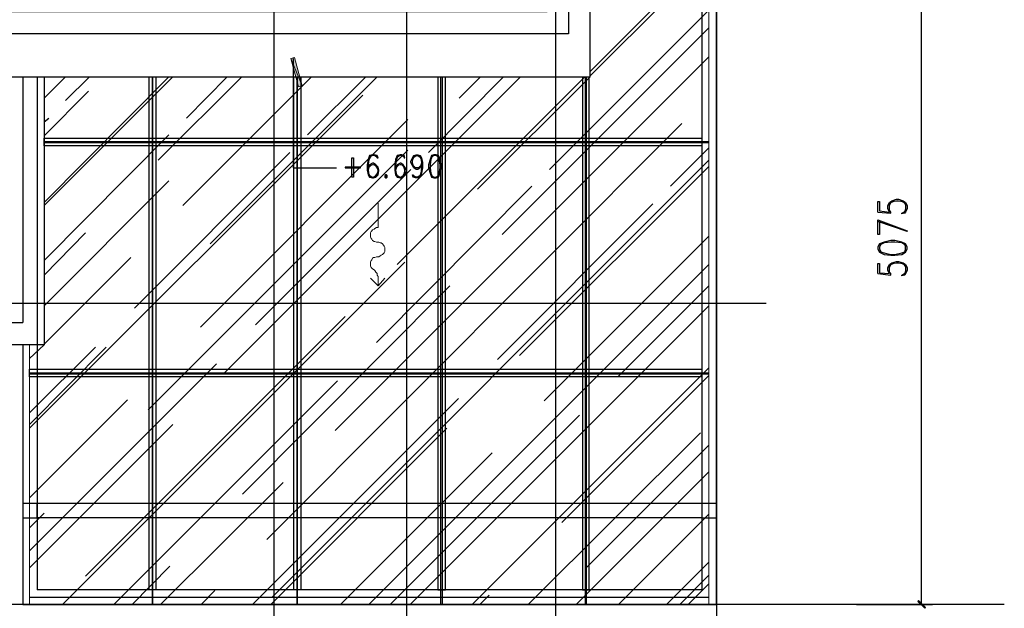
# Model space of a CAD drawing. Header units: millimetres. Extents: x 0 to 420, y 0 to 297.
# Tile 86 of 95: x 292 to 346, y 101 to 134. Entities that reach past the tile are written whole.
import ezdxf

# ---------------------------------------------------------------- set-up
doc = ezdxf.new("R2010")
doc.units = ezdxf.units.MM
doc.layers.add('FILL_000000', color=7, linetype='Continuous')
doc.layers.add('LINE_000000', color=7, linetype='Continuous')

msp = doc.modelspace()

# ---------------------------------------------------------------- hatches: boundary and pattern name
at = {"layer": 'FILL_000000'}
h = msp.add_hatch(color=7, dxfattribs=at)
h.dxf.hatch_style = 1
h.paths.add_polyline_path([(306.959, 131.826), (306.747, 131.784), (307.382, 130.26), (306.959, 131.826)])
h = msp.add_hatch(color=7, dxfattribs=at)
h.dxf.hatch_style = 1
h.paths.add_polyline_path([(306.747, 131.784), (307.382, 130.26), (307.171, 130.217), (306.747, 131.784)])
h = msp.add_hatch(color=7, dxfattribs=at)
h.dxf.hatch_style = 1
h.paths.add_polyline_path([(341.461, 101.812), (341.418, 101.769), (341.842, 101.431), (341.461, 101.812)])
h = msp.add_hatch(color=7, dxfattribs=at)
h.dxf.hatch_style = 1
h.paths.add_polyline_path([(341.418, 101.769), (341.842, 101.431), (341.799, 101.388), (341.418, 101.769)])

# ---------------------------------------------------------------- linework, layer by layer
at = {"layer": 'LINE_000000', "lineweight": 25}
for p, q in [((330.285, 238.802), (330.285, 85.937)), ((305.816, 231.606), (305.816, 85.937)), ((313.14, 231.606), (313.14, 85.937)), ((321.395, 231.606), (321.395, 85.937)), ((341.63, 101.6), (341.63, 142.155)), ((329.48, 139.531), (329.48, 102.404)), ((323.3, 131.064), (329.861, 137.626)), ((323.3, 130.81), (328.549, 136.059)), ((321.056, 125.645), (329.861, 134.451)), ((318.431, 122.047), (329.861, 133.477)), ((306.874, 131.784), (306.874, 129.582)), ((309.203, 111.21), (329.861, 131.868)), ((291.931, 130.768), (291.931, 117.179)), ((292.735, 130.768), (292.735, 102.404)), ((293.116, 129.582), (294.301, 130.768)), ((293.116, 123.825), (300.016, 130.768)), ((293.116, 123.656), (300.228, 130.768)), ((294.301, 129.455), (295.614, 130.768)), ((299.424, 126.153), (304.038, 130.768)), ((300.778, 123.656), (307.89, 130.768)), ((300.99, 128.482), (303.234, 130.768)), ((302.302, 121.539), (311.531, 130.768)), ((303.107, 114.427), (319.447, 130.768)), ((305.731, 130.725), (305.774, 130.768)), ((307.679, 127.55), (310.896, 130.768)), ((312.632, 120.396), (323.003, 130.768)), ((314.367, 126.577), (318.516, 130.768)), ((316.061, 129.582), (317.246, 130.768)), ((317.077, 124.545), (323.3, 130.768)), ((292.312, 111.337), (310.727, 129.752)), ((293.116, 127.508), (295.571, 129.963)), ((293.116, 128.27), (293.37, 128.482)), ((301.752, 116.925), (313.224, 128.397)), ((305.435, 105.198), (328.38, 128.185)), ((293.116, 120.608), (300.016, 127.55)), ((298.111, 117.983), (306.705, 126.577)), ((298.873, 112.353), (313.224, 126.704)), ((327.745, 124.714), (329.861, 126.831)), ((305.731, 102.023), (329.861, 126.153)), ((319.405, 115.358), (329.861, 125.815)), ((304.8, 117.052), (313.394, 125.645)), ((293.116, 118.11), (300.016, 125.01)), ((311.489, 116.078), (320.082, 124.714)), ((318.177, 115.147), (326.771, 123.74)), ((339.217, 123.275), (339.937, 123.232)), ((340.741, 123.402), (340.614, 123.232)), ((293.116, 119.803), (295.402, 122.132)), ((311.573, 122.428), (311.573, 122.428)), ((320.76, 112.861), (329.861, 121.962)), ((293.116, 115.993), (297.9, 120.777)), ((294.132, 101.6), (313.055, 120.523)), ((311.065, 101.6), (329.861, 120.396)), ((339.217, 119.888), (339.937, 119.803)), ((340.741, 119.973), (340.614, 119.803)), ((304.08, 107.696), (315.553, 119.211)), ((324.866, 114.215), (329.861, 119.211)), ((333.036, 118.237), (253.196, 118.237)), ((313.351, 101.6), (329.861, 118.11)), ((276.479, 117.179), (291.931, 117.179)), ((295.402, 103.166), (309.753, 117.517)), ((292.312, 115.189), (293.116, 115.951)), ((292.312, 111.548), (296.545, 115.824)), ((292.312, 112.183), (295.952, 115.824)), ((292.312, 104.563), (302.641, 114.893)), ((316.78, 101.6), (329.861, 114.681)), ((296.968, 101.6), (309.33, 113.961)), ((321.733, 106.13), (329.861, 114.258)), ((292.312, 107.484), (297.73, 112.903)), ((304.631, 101.6), (316.018, 112.988)), ((312.251, 101.6), (322.707, 112.056)), ((292.312, 103.632), (300.228, 111.548)), ((305.647, 101.6), (315.383, 111.337)), ((319.871, 101.6), (329.396, 111.083)), ((309.499, 101.6), (317.881, 109.982)), ((323.088, 103.632), (329.861, 110.405)), ((322.538, 101.6), (329.861, 108.924)), ((299.551, 101.6), (306.324, 108.331)), ((329.48, 107.188), (292.735, 107.188)), ((292.312, 105.833), (293.116, 106.638)), ((329.48, 106.384), (292.735, 106.384)), ((324.866, 101.6), (329.861, 106.595)), ((297.984, 101.6), (300.059, 103.717)), ((327.533, 101.6), (329.861, 103.928)), ((328.253, 101.6), (329.861, 103.209)), ((329.48, 102.404), (292.735, 102.404)), ((301.794, 101.6), (302.556, 102.362)), ((328.718, 101.6), (329.861, 102.743)), ((329.861, 101.981), (292.312, 101.981)), ((317.204, 101.6), (317.712, 102.108)), ((346.202, 101.6), (253.196, 101.6)), ((338.032, 101.6), (342.223, 101.6))]:
    msp.add_line(p, q, dxfattribs=at)
at = {"layer": 'LINE_000000', "lineweight": 13}
msp.add_line((311.573, 122.428), (311.573, 123.783), dxfattribs=at)
at = {"layer": 'LINE_000000', "lineweight": 25}
for points in [[(329.057, 209.042), (329.057, 207.857), (276.733, 207.857), (276.733, 134.366), (320.929, 134.366), (320.929, 205.867), (322.114, 205.867), (322.114, 133.138), (275.548, 133.138), (275.548, 209.042), (329.057, 209.042)], [(293.116, 127.381), (329.48, 127.381), (329.48, 126.958), (293.116, 126.958), (293.116, 127.381)], [(293.116, 127.169), (293.116, 127.127), (329.861, 127.127), (329.861, 127.169), (293.116, 127.169)], [(314.664, 126.45), (314.537, 126.407), (314.452, 126.196), (314.367, 125.899), (314.367, 125.73), (314.452, 125.434), (314.537, 125.222), (314.664, 125.18), (314.791, 125.18), (314.918, 125.222), (315.002, 125.434), (315.087, 125.73), (315.087, 125.899), (315.002, 126.196), (314.918, 126.407), (314.791, 126.45), (314.664, 126.45)], [(310.6, 125.73), (310.6, 125.772), (309.753, 125.772), (309.753, 125.73), (310.6, 125.73)], [(310.219, 125.222), (310.134, 125.222), (310.134, 126.28), (310.219, 126.28), (310.219, 125.222)], [(311.997, 125.349), (311.954, 125.307), (311.954, 125.222), (311.997, 125.18), (312.039, 125.18), (312.081, 125.222), (312.081, 125.307), (312.039, 125.349), (311.997, 125.349)], [(311.997, 125.307), (312.039, 125.307), (312.039, 125.222), (311.997, 125.222), (311.997, 125.307)], [(339.217, 121.243), (339.302, 121.073), (339.556, 120.946), (339.937, 120.904), (340.148, 120.904), (340.529, 120.946), (340.741, 121.073), (340.826, 121.243), (340.826, 121.37), (340.741, 121.539), (340.529, 121.624), (340.148, 121.708), (339.937, 121.708), (339.556, 121.624), (339.302, 121.539), (339.217, 121.37), (339.217, 121.243)], [(292.312, 114.596), (329.48, 114.596), (329.48, 114.173), (292.312, 114.173), (292.312, 114.596)], [(292.312, 114.385), (292.312, 114.342), (329.861, 114.342), (329.861, 114.385), (292.312, 114.385)], [(291.931, 106.384), (292.735, 106.384), (292.735, 107.188), (291.931, 107.188), (291.931, 106.384)], [(329.48, 106.384), (330.285, 106.384), (330.285, 107.188), (329.48, 107.188), (329.48, 106.384)]]:
    msp.add_lwpolyline(points, close=True, dxfattribs=at)
for points in [[(275.548, 130.768), (323.3, 130.768), (323.3, 167.09)], [(291.931, 115.951), (291.931, 101.6), (330.285, 101.6), (330.285, 139.531)], [(306.874, 131.403), (306.874, 125.73), (309.287, 125.73)], [(293.116, 130.768), (293.116, 115.951), (276.479, 115.951), (276.479, 130.768)], [(299.297, 130.768), (299.297, 102.404), (298.916, 102.404), (298.916, 130.768)], [(299.085, 130.768), (299.085, 101.6), (299.127, 101.6), (299.127, 130.768)], [(307.298, 130.768), (307.298, 102.404), (306.917, 102.404), (306.917, 130.768)], [(307.086, 130.768), (307.086, 101.6), (307.128, 101.6), (307.128, 130.768)], [(314.875, 130.768), (314.875, 102.404), (315.299, 102.404), (315.299, 130.768)], [(315.129, 130.768), (315.129, 101.6), (315.045, 101.6), (315.045, 130.768)], [(322.876, 130.768), (322.876, 102.404), (323.257, 102.404), (323.257, 130.768)], [(323.088, 130.768), (323.088, 101.6), (323.046, 101.6), (323.046, 130.768)], [(311.446, 126.407), (311.531, 126.28), (311.573, 126.28), (311.531, 126.407), (311.362, 126.45), (311.277, 126.45), (311.108, 126.407), (311.023, 126.196), (310.981, 125.899), (310.981, 125.603), (311.023, 125.349), (311.108, 125.222), (311.277, 125.18), (311.319, 125.18), (311.446, 125.222), (311.573, 125.349), (311.616, 125.561), (311.616, 125.603), (311.573, 125.772), (311.446, 125.899), (311.319, 125.984), (311.277, 125.984), (311.108, 125.899), (311.023, 125.772)], [(311.192, 126.407), (311.065, 126.196), (311.023, 125.899), (311.023, 125.603), (311.065, 125.349), (311.235, 125.222)], [(311.531, 126.323), (311.362, 126.407), (311.277, 126.407), (311.108, 126.323)], [(312.97, 126.407), (313.013, 126.28), (313.055, 126.28), (313.013, 126.407), (312.886, 126.45), (312.801, 126.45), (312.632, 126.407), (312.547, 126.196), (312.505, 125.899), (312.505, 125.603), (312.547, 125.349), (312.632, 125.222), (312.801, 125.18), (312.843, 125.18), (312.97, 125.222), (313.055, 125.349), (313.14, 125.561), (313.14, 125.603), (313.055, 125.772), (312.97, 125.899), (312.843, 125.984), (312.801, 125.984), (312.632, 125.899), (312.547, 125.772)], [(312.674, 126.407), (312.589, 126.196), (312.547, 125.899), (312.547, 125.603), (312.589, 125.349), (312.716, 125.222)], [(313.013, 126.323), (312.886, 126.407), (312.801, 126.407), (312.632, 126.323)], [(313.986, 125.857), (313.902, 125.73), (313.775, 125.645), (313.69, 125.645), (313.563, 125.73), (313.478, 125.857), (313.394, 126.026), (313.394, 126.111), (313.478, 126.28), (313.563, 126.407), (313.69, 126.45), (313.775, 126.45), (313.902, 126.407), (313.986, 126.28), (314.029, 126.026), (314.029, 125.73), (313.986, 125.434), (313.902, 125.222), (313.775, 125.18), (313.648, 125.18), (313.521, 125.222), (313.478, 125.349), (313.521, 125.349), (313.563, 125.222)], [(313.648, 125.73), (313.521, 125.857), (313.478, 126.026), (313.478, 126.111), (313.521, 126.28), (313.648, 126.407)], [(313.478, 126.153), (313.563, 126.323), (313.69, 126.407), (313.775, 126.407), (313.902, 126.323), (313.986, 126.153)], [(313.817, 126.407), (313.944, 126.28), (313.986, 126.026), (313.986, 125.73), (313.944, 125.434), (313.859, 125.222)], [(314.579, 126.407), (314.494, 126.196), (314.452, 125.899), (314.452, 125.73), (314.494, 125.434), (314.579, 125.222)], [(314.918, 126.323), (314.791, 126.407), (314.664, 126.407), (314.537, 126.323)], [(314.875, 125.222), (314.96, 125.434), (315.002, 125.73), (315.002, 125.899), (314.96, 126.196), (314.875, 126.407)], [(311.573, 125.645), (311.446, 125.857), (311.319, 125.899), (311.277, 125.899), (311.108, 125.857), (311.023, 125.645)], [(311.235, 125.899), (311.065, 125.772), (311.023, 125.603)], [(311.362, 125.222), (311.531, 125.349), (311.573, 125.561), (311.573, 125.603), (311.531, 125.772), (311.362, 125.899)], [(313.055, 125.645), (312.97, 125.857), (312.843, 125.899), (312.801, 125.899), (312.632, 125.857), (312.547, 125.645)], [(312.716, 125.899), (312.589, 125.772), (312.547, 125.603)], [(312.886, 125.222), (313.013, 125.349), (313.055, 125.561), (313.055, 125.603), (313.013, 125.772), (312.886, 125.899)], [(313.986, 125.984), (313.902, 125.772), (313.775, 125.73), (313.69, 125.73), (313.563, 125.772), (313.478, 125.984)], [(313.986, 126.026), (313.944, 125.857), (313.817, 125.73)], [(311.023, 125.476), (311.108, 125.307), (311.277, 125.222), (311.319, 125.222), (311.446, 125.307), (311.573, 125.476)], [(312.547, 125.476), (312.632, 125.307), (312.801, 125.222), (312.843, 125.222), (312.97, 125.307), (313.055, 125.476)], [(313.902, 125.307), (313.775, 125.222), (313.648, 125.222), (313.521, 125.307)], [(314.537, 125.307), (314.664, 125.222), (314.791, 125.222), (314.918, 125.307)], [(339.217, 123.275), (339.217, 123.867), (339.302, 123.867), (339.302, 123.359), (339.852, 123.275), (339.767, 123.486), (339.767, 123.656), (339.852, 123.825), (339.979, 123.91), (340.233, 123.994), (340.36, 123.994), (340.614, 123.91), (340.741, 123.825), (340.826, 123.656), (340.826, 123.486), (340.741, 123.275), (340.699, 123.232), (340.529, 123.19), (340.529, 123.232)], [(339.937, 123.232), (339.937, 123.275), (339.852, 123.402), (339.852, 123.656), (339.937, 123.825), (340.148, 123.91)], [(339.852, 123.698), (339.979, 123.867), (340.233, 123.91), (340.36, 123.91), (340.614, 123.867), (340.741, 123.698)], [(340.445, 123.91), (340.699, 123.825), (340.741, 123.656), (340.741, 123.486), (340.699, 123.275), (340.529, 123.232)], [(339.302, 122.767), (339.302, 122.047), (339.217, 122.047), (339.217, 122.851), (340.826, 122.259), (340.826, 122.216), (339.217, 122.767)], [(340.741, 121.454), (340.529, 121.581), (340.148, 121.624), (339.937, 121.624), (339.556, 121.581), (339.302, 121.454)], [(339.386, 121.539), (339.302, 121.37), (339.302, 121.243), (339.386, 121.073)], [(340.699, 121.073), (340.741, 121.243), (340.741, 121.37), (340.699, 121.539)], [(339.302, 121.116), (339.556, 121.031), (339.937, 120.946), (340.148, 120.946), (340.529, 121.031), (340.741, 121.116)], [(339.217, 119.888), (339.217, 120.438), (339.302, 120.438), (339.302, 119.93), (339.852, 119.888), (339.767, 120.057), (339.767, 120.227), (339.852, 120.396), (339.979, 120.481), (340.233, 120.565), (340.36, 120.565), (340.614, 120.481), (340.741, 120.396), (340.826, 120.227), (340.826, 120.057), (340.741, 119.888), (340.699, 119.803), (340.529, 119.761), (340.529, 119.803)], [(339.937, 119.803), (339.937, 119.888), (339.852, 119.973), (339.852, 120.227), (339.937, 120.396), (340.148, 120.481)], [(339.852, 120.269), (339.979, 120.438), (340.233, 120.481), (340.36, 120.481), (340.614, 120.438), (340.741, 120.269)], [(340.445, 120.481), (340.699, 120.396), (340.741, 120.227), (340.741, 120.057), (340.699, 119.888), (340.529, 119.803)]]:
    msp.add_lwpolyline(points, dxfattribs=at)
at = {"layer": 'LINE_000000', "lineweight": 0}
for points in [[(292.312, 101.6), (329.861, 101.6), (329.861, 139.531), (329.057, 139.531), (329.057, 140.758), (329.057, 139.531)], [(293.116, 130.768), (293.116, 115.951), (292.312, 115.951), (292.312, 101.6)], [(293.116, 115.951), (293.116, 130.768), (293.116, 115.993)]]:
    msp.add_lwpolyline(points, dxfattribs=at)
for points in [[(306.959, 131.826), (306.747, 131.784), (307.382, 130.26), (306.959, 131.826)], [(306.747, 131.784), (307.382, 130.26), (307.171, 130.217), (306.747, 131.784)], [(341.461, 101.812), (341.418, 101.769), (341.842, 101.431), (341.461, 101.812)], [(341.418, 101.769), (341.842, 101.431), (341.799, 101.388), (341.418, 101.769)]]:
    msp.add_lwpolyline(points, close=True, dxfattribs=at)
at = {"layer": 'LINE_000000', "lineweight": 13}
for points in [[(311.573, 122.428), (311.489, 122.428), (311.404, 122.386), (311.362, 122.343), (311.277, 122.301), (311.235, 122.259), (311.192, 122.216), (311.15, 122.132), (311.15, 122.047), (311.15, 122.005), (311.15, 121.92), (311.192, 121.835), (311.235, 121.793), (311.277, 121.708), (311.362, 121.666), (311.404, 121.666), (311.489, 121.624), (311.573, 121.624), (311.616, 121.624), (311.7, 121.581), (311.743, 121.581), (311.827, 121.539), (311.87, 121.454), (311.912, 121.412), (311.954, 121.327), (311.954, 121.243), (311.954, 121.2), (311.954, 121.116), (311.912, 121.031), (311.87, 120.989), (311.827, 120.946), (311.743, 120.904), (311.7, 120.862), (311.616, 120.819), (311.573, 120.819)], [(311.573, 119.211), (311.573, 119.719), (311.531, 119.803), (311.531, 119.888), (311.489, 119.93), (311.446, 119.973), (311.404, 120.057), (311.362, 120.1), (311.277, 120.142), (311.235, 120.184), (311.192, 120.227), (311.15, 120.311), (311.15, 120.396), (311.15, 120.438), (311.15, 120.523), (311.192, 120.608), (311.235, 120.65), (311.277, 120.735), (311.319, 120.777), (311.404, 120.777), (311.489, 120.819), (311.573, 120.819)], [(311.15, 119.634), (311.573, 119.211), (311.954, 119.634)]]:
    msp.add_lwpolyline(points, dxfattribs=at)

doc.saveas('drawing.dxf')
